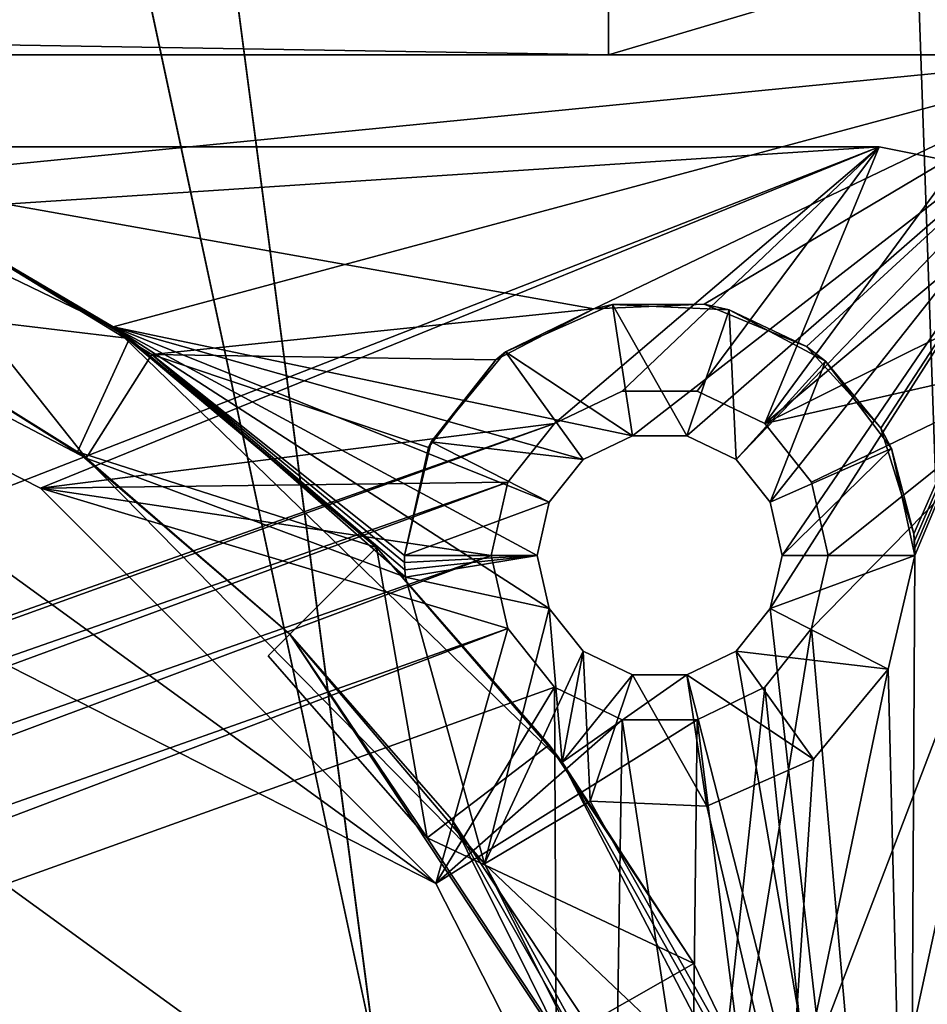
# Model space of a CAD drawing. Extents: x -3 to 104, y -79 to 161.
# Tile 69 of 203: x 90 to 99, y -11 to -2. Entities that reach past the tile are written whole.
import ezdxf

# ---------------------------------------------------------------- set-up
doc = ezdxf.new("R2010")
doc.units = 0
doc.header["$MEASUREMENT"] = 0

msp = doc.modelspace()

# ---------------------------------------------------------------- linework, layer by layer
for points in [[(82.928497, -7.8067, 55), (101.670998, 149.520996, 55), (82.928497, 96.8293, 55)], [(101.670998, -67.221199, 55), (101.670998, 149.520996, 55), (82.928497, -7.8067, 55)], [(100.68, 148.529999, 52.5), (100.68, -66.229897, 52.5), (82.590202, 71.511299, 52.5)], [(100.300003, 129.649994, 17.299999), (100.300003, -43.349998, 17.299999), (75.836403, 70.811302, 17.299999)], [(100.300003, -43.349998, 18.9), (100.300003, 129.649994, 18.9), (96.816803, 83.608299, 18.9)], [(100.300003, -43.349998, 18.9), (96.816803, 83.608299, 18.9), (96.816803, 56.689499, 18.9)], [(82.590202, 71.511299, 52.5), (100.68, -66.229897, 52.5), (82.590202, 16.511299, 52.5)], [(75.836403, 70.811302, 17.299999), (100.300003, -43.349998, 17.299999), (75.836403, 20.8113, 17.299999)], [(100.300003, -43.349998, 18.9), (96.816803, 56.689499, 18.9), (75.836403, 20.8113, 18.9)], [(100.300003, -43.349998, 18.9), (75.836403, 20.8113, 18.9), (75.663101, 20.052, 18.9)], [(75.836403, 20.8113, 17.299999), (100.300003, -43.349998, 17.299999), (75.663101, 20.052, 17.299999)], [(100.300003, -43.349998, 18.9), (75.663101, 20.052, 18.9), (75.177597, 19.4431, 18.9)], [(75.663101, 20.052, 17.299999), (100.300003, -43.349998, 17.299999), (75.177597, 19.4431, 17.299999)], [(98.300003, -43.349998, 18.9), (75.177597, 19.4431, 18.9), (74.475899, 19.1052, 18.9)], [(75.177597, 19.4431, 17.299999), (98.300003, -43.349998, 17.299999), (74.475899, 19.1052, 17.299999)], [(100.300003, -43.349998, 18.9), (75.177597, 19.4431, 18.9), (98.300003, -43.349998, 18.9)], [(75.177597, 19.4431, 17.299999), (100.300003, -43.349998, 17.299999), (98.300003, -43.349998, 17.299999)], [(60.471001, 19.228001, 17.299999), (98.300003, -43.349998, 17.299999), (2.3, -43.349998, 17.299999)], [(73.696999, 19.1052, 17.299999), (98.300003, -43.349998, 17.299999), (60.471001, 19.228001, 17.299999)], [(98.300003, -43.349998, 18.9), (73.696999, 19.1052, 18.9), (45.495899, 13.5513, 18.9)], [(98.300003, -43.349998, 18.9), (74.475899, 19.1052, 18.9), (73.696999, 19.1052, 18.9)], [(74.475899, 19.1052, 17.299999), (98.300003, -43.349998, 17.299999), (73.696999, 19.1052, 17.299999)], [(82.590202, 16.511299, 52.5), (100.68, -66.229897, 52.5), (82.590202, 15.3113, 52.5)], [(82.590202, 15.3113, 52.5), (100.68, -66.229897, 52.5), (82.590202, -11.5615, 52.5)], [(98.300003, -43.349998, 18.9), (45.495899, 13.5513, 18.9), (82.510002, -61.897999, 18.9)], [(99.3433, 2.808, -6.2), (100.849998, -1.9, -6.2), (98.761299, 2.0391, -6.2)], [(98.761299, 2.0391, -6.2), (100.849998, -1.9, -6.2), (97.910797, 1.5845, -6.2)], [(100.849998, -1.9, -6.2), (96.050003, -0.4, -6.2), (97.910797, 1.5845, -6.2)], [(100.849998, -1.9, -6.2), (-0.25, -1.9, -6.2), (94.550003, -0.4, -6.2)], [(94.550003, -0.4, -6.2), (-0.25, -1.9, -6.2), (6.05, -0.4, -6.2)], [(4.8, -0.4, 6.8), (95.800003, -1.9, 6.8), (95.800003, -0.4, 6.8)], [(4.8, -1.9, 6.8), (95.800003, -1.9, 6.8), (4.8, -0.4, 6.8)], [(100.849998, -1.9, -6.2), (94.550003, -0.4, -6.2), (96.050003, -0.4, -6.2)], [(95.800003, -0.4, 11.3), (95.800003, -1.9, 11.3), (100.849998, -0.4, 11.3)], [(100.849998, -0.4, 11.3), (95.800003, -1.9, 11.3), (102.150002, -1.9, 11.3)], [(95.800003, -0.4, 6.8), (95.800003, -1.9, 11.3), (95.800003, -0.4, 11.3)], [(95.800003, -1.9, 6.8), (95.800003, -1.9, 11.3), (95.800003, -0.4, 6.8)], [(-0.25, -1.9, -6.2), (100.849998, -1.9, -6.2), (74.4655, -1.9, -1.6)], [(95.800003, -1.9, 6.8), (4.8, -1.9, 6.8), (15.1655, -1.9, 5.3)], [(95.800003, -1.9, 6.8), (15.1655, -1.9, 5.3), (26.134501, -1.9, 5.3)], [(95.800003, -1.9, 6.8), (26.134501, -1.9, 5.3), (74.4655, -1.9, 5.3)], [(95.800003, -1.9, 6.8), (74.4655, -1.9, 5.3), (85.434502, -1.9, 5.3)], [(74.4655, -1.9, -1.6), (100.849998, -1.9, -6.2), (85.434502, -1.9, -1.6)], [(85.434502, -1.9, 2.8), (100.849998, -1.9, 2.8), (95.800003, -1.9, 6.8)], [(85.434502, -1.9, 2.8), (95.800003, -1.9, 6.8), (85.434502, -1.9, 5.3)], [(88.507103, -3.1123, 2.8), (100.849998, -1.9, 2.8), (85.434502, -1.9, 2.8)], [(100.849998, -1.9, 1), (90.948502, -4.5624, 1), (85.434502, -1.9, 1)], [(85.434502, -1.9, -1.6), (100.849998, -1.9, -6.2), (100.849998, -1.9, 1)], [(85.434502, -1.9, -1.6), (100.849998, -1.9, 1), (85.434502, -1.9, 1)], [(90.948502, -4.5624, 1), (88.386398, -3.0527, -1.6), (85.434502, -1.9, 1)], [(95.655296, -4.3845, 2.8), (100.849998, -1.9, 2.8), (88.507103, -3.1123, 2.8)], [(100.849998, -1.9, 1), (96.032997, -5.6301, 1), (90.948502, -4.5624, 1)], [(96.737396, -4.3386, 2.8), (100.849998, -1.9, 2.8), (95.655296, -4.3845, 2.8)], [(95.800003, -1.9, 11.3), (100.849998, -1.9, 8.1), (102.150002, -1.9, 11.3)], [(95.800003, -1.9, 6.8), (100.849998, -1.9, 2.8), (100.849998, -1.9, 8.1)], [(95.800003, -1.9, 6.8), (100.849998, -1.9, 8.1), (95.800003, -1.9, 11.3)], [(100.849998, -1.9, 1), (96.567001, -5.6301, 1), (96.032997, -5.6301, 1)], [(97.048203, -5.8618, 1), (96.567001, -5.6301, 1), (100.849998, -1.9, 1)], [(97.737297, -4.7545, 2.8), (100.849998, -1.9, 2.8), (96.737396, -4.3386, 2.8)], [(97.381203, -6.2793, 1), (97.048203, -5.8618, 1), (100.849998, -1.9, 1)], [(97.5, -6.8, 1), (97.381203, -6.2793, 1), (100.849998, -1.9, 1)], [(97.381203, -7.3207, 1), (97.5, -6.8, 1), (100.849998, -1.9, 1)], [(98.173599, -14.2553, 1), (97.381203, -7.3207, 1), (100.849998, -1.9, 1)], [(97.737297, -4.7545, 2.8), (98.467499, -5.5543, 2.8), (100.849998, -1.9, 2.8)], [(99.150002, -20.299999, 1), (98.173599, -14.2553, 1), (100.849998, -1.9, 1)], [(98.467499, -5.5543, 2.8), (98.791, -6.5879, 2.8), (100.849998, -1.9, 2.8)], [(98.800003, -6.8, 2.8), (98.746597, -16.384899, 2.8), (100.849998, -1.9, 2.8)], [(98.746597, -16.384899, 2.8), (99.150002, -20.299999, 2.8), (100.849998, -1.9, 2.8)], [(98.791, -6.5879, 2.8), (98.795998, -6.6585, 2.8), (100.849998, -1.9, 2.8)], [(98.795998, -6.6585, 2.8), (98.799004, -6.7292, 2.8), (100.849998, -1.9, 2.8)], [(98.799004, -6.7292, 2.8), (98.800003, -6.8, 2.8), (100.849998, -1.9, 2.8)], [(2.15, -2.8, 6.9), (56.005001, -19.3501, 6.9), (98.449997, -2.8, 6.9)], [(2.15, -2.8, 6.9), (98.449997, -2.8, 6.9), (20.65, -2.8, 5.3)], [(20.65, -2.8, 5.3), (98.449997, -2.8, 6.9), (79.949997, -2.8, 5.3)], [(56.005001, -19.3501, 6.9), (95.271202, -5.51, 6.9), (98.449997, -2.8, 6.9)], [(97.449997, -20.299999, -63.099998), (69.663803, -34.457802, -63.099998), (79.949997, -2.8, -63.099998)], [(98.449997, -2.8, 5.3), (79.949997, -2.8, 5.3), (98.449997, -2.8, 6.9)], [(85.357803, -3.6565, 5.3), (79.949997, -2.8, 5.3), (98.449997, -2.8, 5.3)], [(96.593498, -14.8922, -63.099998), (79.949997, -2.8, -63.099998), (94.107803, -10.0138, -63.099998)], [(97.449997, -20.299999, -63.099998), (79.949997, -2.8, -63.099998), (96.593498, -14.8922, -63.099998)], [(94.107803, -10.0138, -63.099998), (79.949997, -2.8, -63.099998), (85.357803, -3.6565, -63.099998)], [(90.236198, -6.1422, 5.3), (85.357803, -3.6565, 5.3), (98.449997, -2.8, 5.3)], [(95.271202, -5.51, 5.3), (90.236198, -6.1422, 5.3), (98.449997, -2.8, 5.3)], [(95.271202, -5.51, 6.9), (95.9328, -5.1914, 6.9), (98.449997, -2.8, 6.9)], [(95.9328, -5.1914, 5.3), (95.271202, -5.51, 5.3), (98.449997, -2.8, 5.3)], [(95.9328, -5.1914, 6.9), (96.667198, -5.1914, 6.9), (98.449997, -2.8, 6.9)], [(96.667198, -5.1914, 5.3), (95.9328, -5.1914, 5.3), (98.449997, -2.8, 5.3)], [(96.667198, -5.1914, 6.9), (97.328796, -5.51, 6.9), (98.449997, -2.8, 6.9)], [(97.328796, -5.51, 5.3), (96.667198, -5.1914, 5.3), (98.449997, -2.8, 5.3)], [(97.328796, -5.51, 6.9), (99.215401, -2.9522, 6.9), (98.449997, -2.8, 6.9)], [(99.215401, -2.9522, 5.3), (97.328796, -5.51, 5.3), (98.449997, -2.8, 5.3)], [(99.215401, -2.9522, 5.3), (98.449997, -2.8, 5.3), (98.449997, -2.8, 6.9)], [(99.215401, -2.9522, 5.3), (98.449997, -2.8, 6.9), (99.215401, -2.9522, 6.9)], [(97.328796, -5.51, 6.9), (99.864197, -3.3858, 6.9), (99.215401, -2.9522, 6.9)], [(99.864197, -3.3858, 5.3), (97.328796, -5.51, 5.3), (99.215401, -2.9522, 5.3)], [(88.386398, -3.0527, -1.6), (91.108398, -4.6753, -1.6), (88.270103, -4.3383, -1.6)], [(91.108398, -4.6753, -1.6), (88.386398, -3.0527, -1.6), (90.948502, -4.5624, 1)], [(85.749702, -3.2599, 5.3), (90.681297, -5.8488, 5.3), (88.507103, -3.1123, 5.3)], [(91.326401, -4.8333, 5.3), (91.326401, -4.8333, 2.8), (88.507103, -3.1123, 2.8)], [(88.507103, -3.1123, 5.3), (91.326401, -4.8333, 5.3), (88.507103, -3.1123, 2.8)], [(91.326401, -4.8333, 2.8), (95.655296, -4.3845, 2.8), (88.507103, -3.1123, 2.8)], [(88.507103, -3.1123, 5.3), (90.681297, -5.8488, 5.3), (91.326401, -4.8333, 5.3)], [(85.749702, -3.2599, 5.3), (88.270103, -4.3383, -1.6), (90.681297, -5.8488, 5.3)], [(97.328796, -5.51, 6.9), (100.297997, -4.0346, 6.9), (99.864197, -3.3858, 6.9)], [(100.297997, -4.0346, 5.3), (97.328796, -5.51, 5.3), (99.864197, -3.3858, 5.3)], [(90.236198, -6.1422, 5.3), (90.236198, -6.1422, -63.099998), (85.357803, -3.6565, -63.099998)], [(85.357803, -3.6565, 5.3), (90.236198, -6.1422, 5.3), (85.357803, -3.6565, -63.099998)], [(94.107803, -10.0138, -63.099998), (85.357803, -3.6565, -63.099998), (90.236198, -6.1422, -63.099998)], [(97.328796, -5.51, 6.9), (100.449997, -4.8, 6.9), (100.297997, -4.0346, 6.9)], [(100.449997, -4.8, 5.3), (97.328796, -5.51, 5.3), (100.297997, -4.0346, 5.3)], [(88.270103, -4.3383, -1.6), (91.108398, -4.6753, -1.6), (90.597504, -5.7869, -1.6)], [(88.270103, -4.3383, -1.6), (90.597504, -5.7869, -1.6), (90.681297, -5.8488, 5.3)], [(94.694298, -4.8838, 2.8), (95.655296, -4.3845, 2.8), (91.326401, -4.8333, 2.8)], [(94.791496, -4.8064, 5.3), (95.655296, -4.3845, 2.8), (94.694298, -4.8838, 2.8)], [(94.791496, -4.8064, 5.3), (96.032997, -5.6301, 5.3), (95.837196, -4.3432, 5.3)], [(94.791496, -4.8064, 5.3), (95.837196, -4.3432, 5.3), (95.655296, -4.3845, 2.8)], [(95.837196, -4.3432, 5.3), (96.737396, -4.3386, 2.8), (95.655296, -4.3845, 2.8)], [(95.837196, -4.3432, 5.3), (96.979698, -4.3942, 5.3), (96.737396, -4.3386, 2.8)], [(95.837196, -4.3432, 5.3), (96.567001, -5.6301, 5.3), (96.979698, -4.3942, 5.3)], [(96.032997, -5.6301, 5.3), (96.567001, -5.6301, 5.3), (95.837196, -4.3432, 5.3)], [(96.567001, -5.6301, 5.3), (97.048203, -5.8618, 5.3), (96.979698, -4.3942, 5.3)], [(96.979698, -4.3942, 5.3), (97.737297, -4.7545, 2.8), (96.737396, -4.3386, 2.8)], [(96.979698, -4.3942, 5.3), (97.048203, -5.8618, 5.3), (97.924202, -4.8995, 5.3)], [(96.979698, -4.3942, 5.3), (97.924202, -4.8995, 5.3), (97.737297, -4.7545, 2.8)], [(95.218803, -6.2793, 1), (90.948502, -4.5624, 1), (95.551804, -5.8618, 1)], [(96.032997, -5.6301, 1), (95.551804, -5.8618, 1), (90.948502, -4.5624, 1)], [(95.099998, -6.8, 1), (90.948502, -4.5624, 1), (95.218803, -6.2793, 1)], [(95.218803, -7.3207, 1), (90.948502, -4.5624, 1), (95.099998, -6.8, 1)], [(95.343903, -8.8253, 1), (90.948502, -4.5624, 1), (95.218803, -7.3207, 1)], [(93.526497, -6.7235, -1.6), (91.108398, -4.6753, -1.6), (90.948502, -4.5624, 1)], [(95.343903, -8.8253, 1), (93.526497, -6.7235, -1.6), (90.948502, -4.5624, 1)], [(91.108398, -4.6753, -1.6), (93.526497, -6.7235, -1.6), (90.597504, -5.7869, -1.6)], [(94.0616, -5.6867, 5.3), (95.551804, -5.8618, 5.3), (94.791496, -4.8064, 5.3)], [(94.0616, -5.6867, 5.3), (94.791496, -4.8064, 5.3), (94.694298, -4.8838, 2.8)], [(95.551804, -5.8618, 5.3), (96.032997, -5.6301, 5.3), (94.791496, -4.8064, 5.3)], [(100.449997, -4.8, 5.3), (96.593498, -14.8922, 5.3), (97.786598, -7.5159, 5.3)], [(100.449997, -4.8, 5.3), (97.449997, -20.299999, 5.3), (96.593498, -14.8922, 5.3)], [(97.786598, -6.0841, 6.9), (100.449997, -4.8, 6.9), (97.328796, -5.51, 6.9)], [(100.449997, -4.8, 5.3), (97.786598, -6.0841, 5.3), (97.328796, -5.51, 5.3)], [(100.449997, -4.8, 5.3), (100.449997, -37.943501, 5.3), (97.449997, -20.299999, 5.3)], [(97.924202, -4.8995, 5.3), (98.467499, -5.5543, 2.8), (97.737297, -4.7545, 2.8)], [(97.949997, -6.8, 6.9), (100.449997, -4.8, 6.9), (97.786598, -6.0841, 6.9)], [(97.786598, -7.5159, 6.9), (100.449997, -4.8, 6.9), (97.949997, -6.8, 6.9)], [(100.449997, -37.943501, 6.9), (100.449997, -4.8, 6.9), (97.786598, -7.5159, 6.9)], [(100.449997, -4.8, 5.3), (97.949997, -6.8, 5.3), (97.786598, -6.0841, 5.3)], [(100.449997, -4.8, 5.3), (97.786598, -7.5159, 5.3), (97.949997, -6.8, 5.3)], [(93.808998, -7.0121, 5.3), (91.326401, -4.8333, 5.3), (90.681297, -5.8488, 5.3)], [(93.808998, -7.0121, 5.3), (93.808998, -7.0121, 2.8), (91.326401, -4.8333, 2.8)], [(91.326401, -4.8333, 5.3), (93.808998, -7.0121, 5.3), (91.326401, -4.8333, 2.8)], [(91.326401, -4.8333, 2.8), (94.034599, -5.7427, 2.8), (94.694298, -4.8838, 2.8)], [(91.326401, -4.8333, 2.8), (93.800003, -6.8, 2.8), (94.034599, -5.7427, 2.8)], [(91.326401, -4.8333, 2.8), (93.801003, -6.8708, 2.8), (93.800003, -6.8, 2.8)], [(91.326401, -4.8333, 2.8), (93.804001, -6.9415, 2.8), (93.801003, -6.8708, 2.8)], [(91.326401, -4.8333, 2.8), (93.808998, -7.0121, 2.8), (93.804001, -6.9415, 2.8)], [(94.0616, -5.6867, 5.3), (94.694298, -4.8838, 2.8), (94.034599, -5.7427, 2.8)], [(97.048203, -5.8618, 5.3), (97.381203, -6.2793, 5.3), (97.924202, -4.8995, 5.3)], [(97.381203, -6.2793, 5.3), (98.570503, -5.7537, 5.3), (97.924202, -4.8995, 5.3)], [(97.924202, -4.8995, 5.3), (98.570503, -5.7537, 5.3), (98.467499, -5.5543, 2.8)], [(95.271202, -5.51, 6.9), (95.9328, -5.1914, 5.3), (95.9328, -5.1914, 6.9)], [(95.271202, -5.51, 5.3), (95.9328, -5.1914, 5.3), (95.271202, -5.51, 6.9)], [(95.9328, -5.1914, 6.9), (96.667198, -5.1914, 5.3), (96.667198, -5.1914, 6.9)], [(95.9328, -5.1914, 5.3), (96.667198, -5.1914, 5.3), (95.9328, -5.1914, 6.9)], [(96.667198, -5.1914, 6.9), (97.328796, -5.51, 5.3), (97.328796, -5.51, 6.9)], [(96.667198, -5.1914, 5.3), (97.328796, -5.51, 5.3), (96.667198, -5.1914, 6.9)], [(56.005001, -19.3501, 6.9), (56.895, -19.3501, 6.9), (95.271202, -5.51, 6.9)], [(56.895, -19.3501, 6.9), (94.8134, -6.0841, 6.9), (95.271202, -5.51, 6.9)], [(94.8134, -6.0841, 5.3), (90.236198, -6.1422, 5.3), (95.271202, -5.51, 5.3)], [(94.8134, -6.0841, 6.9), (95.271202, -5.51, 5.3), (95.271202, -5.51, 6.9)], [(94.8134, -6.0841, 5.3), (95.271202, -5.51, 5.3), (94.8134, -6.0841, 6.9)], [(97.328796, -5.51, 6.9), (97.786598, -6.0841, 5.3), (97.786598, -6.0841, 6.9)], [(97.328796, -5.51, 5.3), (97.786598, -6.0841, 5.3), (97.328796, -5.51, 6.9)], [(98.570503, -5.7537, 5.3), (98.791, -6.5879, 2.8), (98.467499, -5.5543, 2.8)], [(93.800003, -6.8, 5.3), (95.218803, -6.2793, 5.3), (94.0616, -5.6867, 5.3)], [(93.800003, -6.8, 5.3), (94.0616, -5.6867, 5.3), (94.034599, -5.7427, 2.8)], [(94.0616, -5.6867, 5.3), (95.218803, -6.2793, 5.3), (95.551804, -5.8618, 5.3)], [(96.032997, -5.6301, 1), (95.551804, -5.8618, 5.3), (95.551804, -5.8618, 1)], [(96.032997, -5.6301, 5.3), (95.551804, -5.8618, 5.3), (96.032997, -5.6301, 1)], [(96.567001, -5.6301, 1), (96.032997, -5.6301, 5.3), (96.032997, -5.6301, 1)], [(96.567001, -5.6301, 5.3), (96.032997, -5.6301, 5.3), (96.567001, -5.6301, 1)], [(97.048203, -5.8618, 1), (96.567001, -5.6301, 5.3), (96.567001, -5.6301, 1)], [(97.048203, -5.8618, 5.3), (96.567001, -5.6301, 5.3), (97.048203, -5.8618, 1)], [(93.800003, -6.8, 5.3), (94.034599, -5.7427, 2.8), (93.800003, -6.8, 2.8)], [(97.5, -6.8, 5.3), (98.570503, -5.7537, 5.3), (97.381203, -6.2793, 5.3)], [(97.5, -6.8, 5.3), (98.800003, -6.8, 5.3), (98.570503, -5.7537, 5.3)], [(98.570503, -5.7537, 5.3), (98.800003, -6.8, 5.3), (98.791, -6.5879, 2.8)], [(90.597504, -5.7869, -1.6), (93.526497, -6.7235, -1.6), (92.677902, -7.5721, -1.6)], [(90.597504, -5.7869, -1.6), (92.677902, -7.5721, -1.6), (90.681297, -5.8488, 5.3)], [(90.681297, -5.8488, 5.3), (94.585503, -9.8213, 5.3), (93.808998, -7.0121, 5.3)], [(90.681297, -5.8488, 5.3), (92.677902, -7.5721, -1.6), (94.585503, -9.8213, 5.3)], [(95.551804, -5.8618, 1), (95.218803, -6.2793, 5.3), (95.218803, -6.2793, 1)], [(95.551804, -5.8618, 5.3), (95.218803, -6.2793, 5.3), (95.551804, -5.8618, 1)], [(97.381203, -6.2793, 1), (97.048203, -5.8618, 5.3), (97.048203, -5.8618, 1)], [(97.381203, -6.2793, 5.3), (97.048203, -5.8618, 5.3), (97.381203, -6.2793, 1)], [(56.895, -19.3501, 6.9), (57.696999, -19.7363, 6.9), (94.8134, -6.0841, 6.9)], [(57.696999, -19.7363, 6.9), (94.650002, -6.8, 6.9), (94.8134, -6.0841, 6.9)], [(94.650002, -6.8, 5.3), (90.236198, -6.1422, 5.3), (94.8134, -6.0841, 5.3)], [(94.8134, -7.5159, 5.3), (90.236198, -6.1422, 5.3), (94.650002, -6.8, 5.3)], [(94.8134, -7.5159, 5.3), (94.107803, -10.0138, 5.3), (90.236198, -6.1422, 5.3)], [(90.236198, -6.1422, 5.3), (94.107803, -10.0138, -63.099998), (90.236198, -6.1422, -63.099998)], [(90.236198, -6.1422, 5.3), (94.107803, -10.0138, 5.3), (94.107803, -10.0138, -63.099998)], [(94.650002, -6.8, 5.3), (94.8134, -6.0841, 5.3), (94.650002, -6.8, 6.9)], [(94.650002, -6.8, 6.9), (94.8134, -6.0841, 5.3), (94.8134, -6.0841, 6.9)], [(97.786598, -6.0841, 6.9), (97.949997, -6.8, 5.3), (97.949997, -6.8, 6.9)], [(97.786598, -6.0841, 5.3), (97.949997, -6.8, 5.3), (97.786598, -6.0841, 6.9)], [(93.800003, -6.8, 5.3), (95.099998, -6.8, 5.3), (95.218803, -6.2793, 5.3)], [(95.218803, -6.2793, 1), (95.099998, -6.8, 5.3), (95.099998, -6.8, 1)], [(95.218803, -6.2793, 5.3), (95.099998, -6.8, 5.3), (95.218803, -6.2793, 1)], [(97.5, -6.8, 5.3), (97.381203, -6.2793, 5.3), (97.5, -6.8, 1)], [(97.5, -6.8, 1), (97.381203, -6.2793, 5.3), (97.381203, -6.2793, 1)], [(98.800003, -6.8, 5.3), (98.795998, -6.6585, 2.8), (98.791, -6.5879, 2.8)], [(92.465797, -7.7842, -13.7), (93.526497, -6.7235, -14), (92.465797, -7.7842, -14)], [(92.465797, -7.7842, -13.7), (92.677902, -7.5721, -12.2), (93.526497, -6.7235, -14)], [(93.526497, -6.7235, -14), (94.023598, -9.5658, -14), (92.465797, -7.7842, -14)], [(92.677902, -7.5721, -1.6), (93.526497, -6.7235, -1.6), (92.677902, -7.5721, -12.2)], [(92.677902, -7.5721, -12.2), (93.526497, -6.7235, -1.6), (93.526497, -6.7235, -14)], [(95.216301, -8.6561, -14), (93.526497, -6.7235, -14), (93.526497, -6.7235, -1.6)], [(95.216301, -8.6561, -14), (93.526497, -6.7235, -1.6), (95.343903, -8.8253, 1)], [(93.526497, -6.7235, -14), (95.216301, -8.6561, -14), (94.023598, -9.5658, -14)], [(98.800003, -6.8, 5.3), (98.799004, -6.7292, 2.8), (98.795998, -6.6585, 2.8)], [(98.800003, -6.8, 5.3), (98.800003, -6.8, 2.8), (98.799004, -6.7292, 2.8)], [(58.2519, -20.432199, 6.9), (94.650002, -6.8, 6.9), (57.696999, -19.7363, 6.9)], [(58.2519, -20.432199, 6.9), (94.8134, -7.5159, 6.9), (94.650002, -6.8, 6.9)], [(93.801003, -6.8708, 5.3), (95.099998, -6.8, 5.3), (93.800003, -6.8, 5.3)], [(93.801003, -6.8708, 5.3), (93.800003, -6.8, 2.8), (93.801003, -6.8708, 2.8)], [(93.801003, -6.8708, 5.3), (93.800003, -6.8, 5.3), (93.800003, -6.8, 2.8)], [(93.804001, -6.9415, 5.3), (95.099998, -6.8, 5.3), (93.801003, -6.8708, 5.3)], [(93.808998, -7.0121, 5.3), (95.099998, -6.8, 5.3), (93.804001, -6.9415, 5.3)], [(93.808998, -7.0121, 5.3), (95.218803, -7.3207, 5.3), (95.099998, -6.8, 5.3)], [(94.8134, -7.5159, 6.9), (94.650002, -6.8, 5.3), (94.650002, -6.8, 6.9)], [(94.8134, -7.5159, 5.3), (94.650002, -6.8, 5.3), (94.8134, -7.5159, 6.9)], [(95.099998, -6.8, 5.3), (95.218803, -7.3207, 5.3), (95.099998, -6.8, 1)], [(95.099998, -6.8, 1), (95.218803, -7.3207, 5.3), (95.218803, -7.3207, 1)], [(97.381203, -7.3207, 5.3), (98.800003, -6.8, 5.3), (97.5, -6.8, 5.3)], [(97.381203, -7.3207, 5.3), (98.538399, -7.9133, 5.3), (98.800003, -6.8, 5.3)], [(97.381203, -7.3207, 1), (97.5, -6.8, 5.3), (97.5, -6.8, 1)], [(97.381203, -7.3207, 5.3), (97.5, -6.8, 5.3), (97.381203, -7.3207, 1)], [(97.949997, -6.8, 5.3), (97.786598, -7.5159, 5.3), (97.949997, -6.8, 6.9)], [(97.949997, -6.8, 6.9), (97.786598, -7.5159, 5.3), (97.786598, -7.5159, 6.9)], [(98.538399, -7.9133, 2.8), (98.746597, -16.384899, 2.8), (98.800003, -6.8, 2.8)], [(98.538399, -7.9133, 5.3), (98.538399, -7.9133, 2.8), (98.800003, -6.8, 2.8)], [(98.800003, -6.8, 5.3), (98.538399, -7.9133, 5.3), (98.800003, -6.8, 2.8)], [(93.804001, -6.9415, 5.3), (93.801003, -6.8708, 2.8), (93.804001, -6.9415, 2.8)], [(93.804001, -6.9415, 5.3), (93.801003, -6.8708, 5.3), (93.801003, -6.8708, 2.8)], [(93.804001, -6.9415, 5.3), (93.804001, -6.9415, 2.8), (93.808998, -7.0121, 2.8)], [(93.808998, -7.0121, 5.3), (93.804001, -6.9415, 5.3), (93.808998, -7.0121, 2.8)], [(93.808998, -7.0121, 5.3), (94.585503, -9.8213, 5.3), (95.218803, -7.3207, 5.3)], [(95.218803, -7.3207, 5.3), (94.585503, -9.8213, 5.3), (95.551804, -7.7382, 5.3)], [(95.218803, -7.3207, 1), (95.551804, -7.7382, 5.3), (95.551804, -7.7382, 1)], [(95.218803, -7.3207, 5.3), (95.551804, -7.7382, 5.3), (95.218803, -7.3207, 1)], [(95.343903, -8.8253, 1), (95.218803, -7.3207, 1), (95.551804, -7.7382, 1)], [(97.048203, -7.7382, 5.3), (98.538399, -7.9133, 5.3), (97.381203, -7.3207, 5.3)], [(97.048203, -7.7382, 1), (97.381203, -7.3207, 5.3), (97.381203, -7.3207, 1)], [(97.048203, -7.7382, 5.3), (97.381203, -7.3207, 5.3), (97.048203, -7.7382, 1)], [(98.173599, -14.2553, 1), (97.048203, -7.7382, 1), (97.381203, -7.3207, 1)], [(58.450001, -21.299999, 6.9), (94.8134, -7.5159, 6.9), (58.2519, -20.432199, 6.9)], [(58.450001, -21.299999, 6.9), (95.271202, -8.09, 6.9), (94.8134, -7.5159, 6.9)], [(95.271202, -8.09, 5.3), (94.107803, -10.0138, 5.3), (94.8134, -7.5159, 5.3)], [(95.271202, -8.09, 6.9), (94.8134, -7.5159, 5.3), (94.8134, -7.5159, 6.9)], [(95.271202, -8.09, 5.3), (94.8134, -7.5159, 5.3), (95.271202, -8.09, 6.9)], [(97.786598, -7.5159, 5.3), (96.593498, -14.8922, 5.3), (97.328796, -8.09, 5.3)], [(100.449997, -37.943501, 6.9), (97.786598, -7.5159, 6.9), (97.328796, -8.09, 6.9)], [(97.786598, -7.5159, 6.9), (97.328796, -8.09, 5.3), (97.328796, -8.09, 6.9)], [(97.786598, -7.5159, 5.3), (97.328796, -8.09, 5.3), (97.786598, -7.5159, 6.9)], [(94.023598, -9.5658, -13.7), (92.677902, -7.5721, -12.2), (92.465797, -7.7842, -13.7)], [(92.677902, -7.5721, -1.6), (96.639297, -13.5571, -1.6), (94.585503, -9.8213, 5.3)], [(92.677902, -7.5721, -12.2), (94.262199, -9.3839, -12.2), (92.677902, -7.5721, -1.6)], [(92.677902, -7.5721, -1.6), (94.262199, -9.3839, -12.2), (96.639297, -13.5571, -1.6)], [(94.262199, -9.3839, -12.2), (92.677902, -7.5721, -12.2), (94.023598, -9.5658, -13.7)], [(101.670998, -67.221199, 55), (82.928497, -7.8067, 55), (82.928497, -9.5889, 55)], [(94.023598, -9.5658, -14), (92.465797, -7.7842, -13.7), (92.465797, -7.7842, -14)], [(94.023598, -9.5658, -13.7), (92.465797, -7.7842, -13.7), (94.023598, -9.5658, -14)], [(94.585503, -9.8213, 5.3), (95.6203, -9.2058, 5.3), (95.551804, -7.7382, 5.3)], [(95.343903, -8.8253, 1), (95.551804, -7.7382, 1), (96.032997, -7.9699, 1)], [(95.551804, -7.7382, 5.3), (95.6203, -9.2058, 5.3), (96.032997, -7.9699, 5.3)], [(95.551804, -7.7382, 1), (96.032997, -7.9699, 5.3), (96.032997, -7.9699, 1)], [(95.551804, -7.7382, 5.3), (96.032997, -7.9699, 5.3), (95.551804, -7.7382, 1)], [(96.567001, -7.9699, 5.3), (97.808502, -8.7936, 5.3), (97.048203, -7.7382, 5.3)], [(96.567001, -7.9699, 1), (97.048203, -7.7382, 5.3), (97.048203, -7.7382, 1)], [(96.567001, -7.9699, 5.3), (97.048203, -7.7382, 5.3), (96.567001, -7.9699, 1)], [(98.173599, -14.2553, 1), (96.567001, -7.9699, 1), (97.048203, -7.7382, 1)], [(97.048203, -7.7382, 5.3), (97.808502, -8.7936, 5.3), (98.538399, -7.9133, 5.3)], [(96.567001, -7.9699, 1), (95.343903, -8.8253, 1), (96.032997, -7.9699, 1)], [(98.173599, -14.2553, 1), (95.343903, -8.8253, 1), (96.567001, -7.9699, 1)], [(95.6203, -9.2058, 5.3), (96.762802, -9.2568, 5.3), (96.032997, -7.9699, 5.3)], [(96.032997, -7.9699, 5.3), (96.762802, -9.2568, 5.3), (96.567001, -7.9699, 5.3)], [(96.032997, -7.9699, 1), (96.567001, -7.9699, 5.3), (96.567001, -7.9699, 1)], [(96.032997, -7.9699, 5.3), (96.567001, -7.9699, 5.3), (96.032997, -7.9699, 1)], [(96.762802, -9.2568, 5.3), (97.808502, -8.7936, 5.3), (96.567001, -7.9699, 5.3)], [(97.808502, -8.7936, 2.8), (97.553299, -12.6343, 2.8), (98.538399, -7.9133, 2.8)], [(97.553299, -12.6343, 2.8), (98.746597, -16.384899, 2.8), (98.538399, -7.9133, 2.8)], [(97.808502, -8.7936, 5.3), (97.808502, -8.7936, 2.8), (98.538399, -7.9133, 2.8)], [(98.538399, -7.9133, 5.3), (97.808502, -8.7936, 5.3), (98.538399, -7.9133, 2.8)], [(58.450001, -21.299999, 6.9), (95.428802, -41.066601, 6.9), (95.271202, -8.09, 6.9)], [(95.9328, -8.4086, 5.3), (94.107803, -10.0138, 5.3), (95.271202, -8.09, 5.3)], [(95.428802, -41.066601, 6.9), (95.9328, -8.4086, 6.9), (95.271202, -8.09, 6.9)], [(95.9328, -8.4086, 6.9), (95.271202, -8.09, 5.3), (95.271202, -8.09, 6.9)], [(95.9328, -8.4086, 5.3), (95.271202, -8.09, 5.3), (95.9328, -8.4086, 6.9)], [(97.328796, -8.09, 5.3), (96.593498, -14.8922, 5.3), (96.667198, -8.4086, 5.3)], [(100.449997, -37.943501, 6.9), (97.328796, -8.09, 6.9), (96.667198, -8.4086, 6.9)], [(97.328796, -8.09, 6.9), (96.667198, -8.4086, 5.3), (96.667198, -8.4086, 6.9)], [(97.328796, -8.09, 5.3), (96.667198, -8.4086, 5.3), (97.328796, -8.09, 6.9)], [(96.667198, -8.4086, 5.3), (94.107803, -10.0138, 5.3), (95.9328, -8.4086, 5.3)], [(96.667198, -8.4086, 5.3), (96.593498, -14.8922, 5.3), (94.107803, -10.0138, 5.3)], [(95.428802, -41.066601, 6.9), (100.449997, -37.943501, 6.9), (95.9328, -8.4086, 6.9)], [(100.449997, -37.943501, 6.9), (96.667198, -8.4086, 6.9), (95.9328, -8.4086, 6.9)], [(96.667198, -8.4086, 6.9), (95.9328, -8.4086, 5.3), (95.9328, -8.4086, 6.9)], [(96.667198, -8.4086, 5.3), (95.9328, -8.4086, 5.3), (96.667198, -8.4086, 6.9)], [(94.023598, -9.5658, -14), (95.216301, -8.6561, -14), (96.633301, -10.7969, -14)], [(96.633301, -10.7969, -14), (95.216301, -8.6561, -14), (95.343903, -8.8253, 1)], [(97.7519, -13.1076, -1.6), (95.343903, -8.8253, 1), (98.173599, -14.2553, 1)], [(96.633301, -10.7969, -14), (95.343903, -8.8253, 1), (97.7519, -13.1076, -1.6)], [(96.762802, -9.2568, 2.8), (97.553299, -12.6343, 2.8), (97.808502, -8.7936, 2.8)], [(96.762802, -9.2568, 5.3), (96.762802, -9.2568, 2.8), (97.808502, -8.7936, 2.8)], [(97.808502, -8.7936, 5.3), (96.762802, -9.2568, 5.3), (97.808502, -8.7936, 2.8)], [(94.585503, -9.8213, 5.3), (97.553299, -12.6343, 5.3), (95.6203, -9.2058, 5.3)], [(95.6203, -9.2058, 2.8), (97.553299, -12.6343, 2.8), (96.762802, -9.2568, 2.8)], [(97.553299, -12.6343, 5.3), (97.553299, -12.6343, 2.8), (95.6203, -9.2058, 2.8)], [(95.6203, -9.2058, 5.3), (97.553299, -12.6343, 5.3), (95.6203, -9.2058, 2.8)], [(95.6203, -9.2058, 5.3), (95.6203, -9.2058, 2.8), (96.762802, -9.2568, 2.8)], [(96.762802, -9.2568, 5.3), (95.6203, -9.2058, 5.3), (96.762802, -9.2568, 2.8)], [(95.329903, -11.5393, -13.7), (94.262199, -9.3839, -12.2), (94.023598, -9.5658, -13.7)], [(94.262199, -9.3839, -12.2), (95.590599, -11.3908, -12.2), (96.639297, -13.5571, -1.6)], [(95.590599, -11.3908, -12.2), (94.262199, -9.3839, -12.2), (95.329903, -11.5393, -13.7)], [(101.670998, -67.221199, 55), (82.928497, -9.5889, 55), (82.783699, -10.6269, 55)], [(95.329903, -11.5393, -14), (94.023598, -9.5658, -13.7), (94.023598, -9.5658, -14)], [(95.329903, -11.5393, -13.7), (94.023598, -9.5658, -13.7), (95.329903, -11.5393, -14)], [(94.023598, -9.5658, -14), (96.633301, -10.7969, -14), (95.329903, -11.5393, -14)], [(94.585503, -9.8213, 5.3), (97.088203, -14.7972, 5.3), (97.553299, -12.6343, 5.3)], [(94.585503, -9.8213, 5.3), (96.639297, -13.5571, -1.6), (97.088203, -14.7972, 5.3)], [(94.107803, -10.0138, 5.3), (96.593498, -14.8922, -63.099998), (94.107803, -10.0138, -63.099998)], [(94.107803, -10.0138, 5.3), (96.593498, -14.8922, 5.3), (96.593498, -14.8922, -63.099998)], [(101.670998, -67.221199, 55), (82.783699, -10.6269, 55), (82.362297, -11.5827, 55)], [(95.329903, -11.5393, -14), (96.633301, -10.7969, -14), (97.7519, -13.1076, -14)], [(97.7519, -13.1076, -14), (96.633301, -10.7969, -14), (97.7519, -13.1076, -1.6)]]:
    msp.add_3dface(points)

doc.saveas('drawing.dxf')
